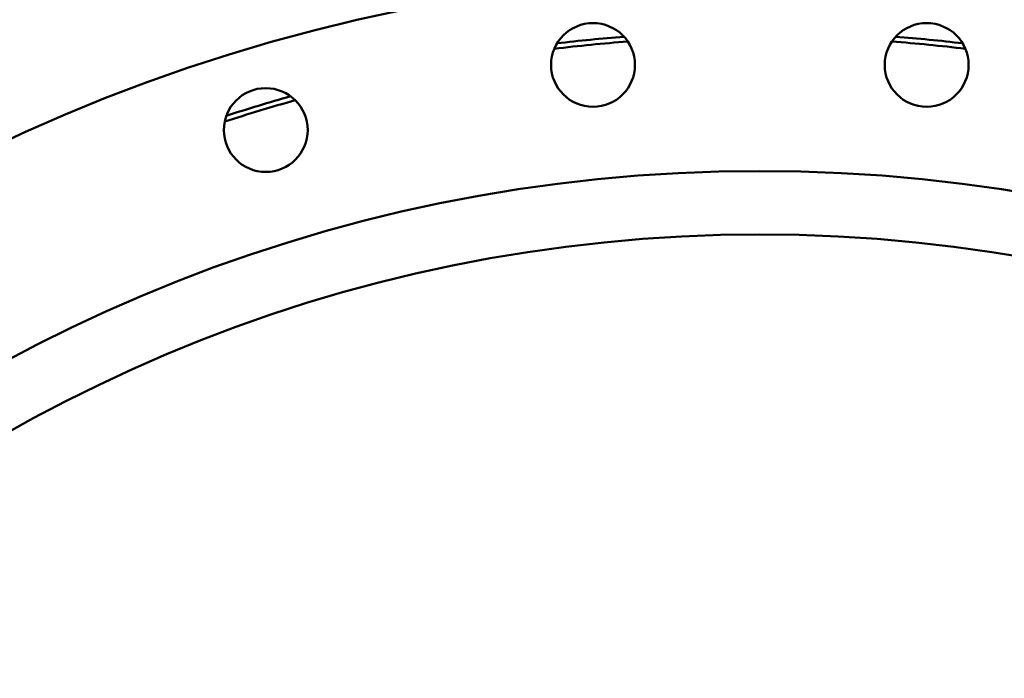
# Model space of a CAD drawing. Header units: millimetres. Extents: x 1479 to 4580, y 458 to 3937.
# Tile 24 of 32: x 3586 to 3974, y 3546 to 3805. Entities that reach past the tile are written whole.
import ezdxf

# ---------------------------------------------------------------- set-up
doc = ezdxf.new("R2010")
doc.units = ezdxf.units.MM
doc.header["$LTSCALE"] = 10
doc.layers.add('Visible (ISO)', color=7, linetype='Continuous', lineweight=50)

msp = doc.modelspace()

# ---------------------------------------------------------------- linework, layer by layer
at = {"layer": 'Visible (ISO)'}
for centre, radius in [((3877.59, 3120.53), 702.5), ((3811.92, 3787.31), 16.5), ((3943.26, 3787.31), 16.5), ((3683.1, 3761.68), 16.5), ((3877.59, 3120.53), 625), ((3877.59, 3120.53), 600)]:
    msp.add_circle(centre, radius, dxfattribs=at)
for radius, start, end in [(680, 94.51092, 96.73908), (680, 83.26092, 85.48908), (678, 94.39821, 96.85179), (678, 83.14821, 85.60179), (680, 105.76092, 107.98908), (678, 105.64821, 108.10179)]:
    msp.add_arc((3877.59, 3120.53), radius, start, end, dxfattribs=at)

doc.saveas('drawing.dxf')
